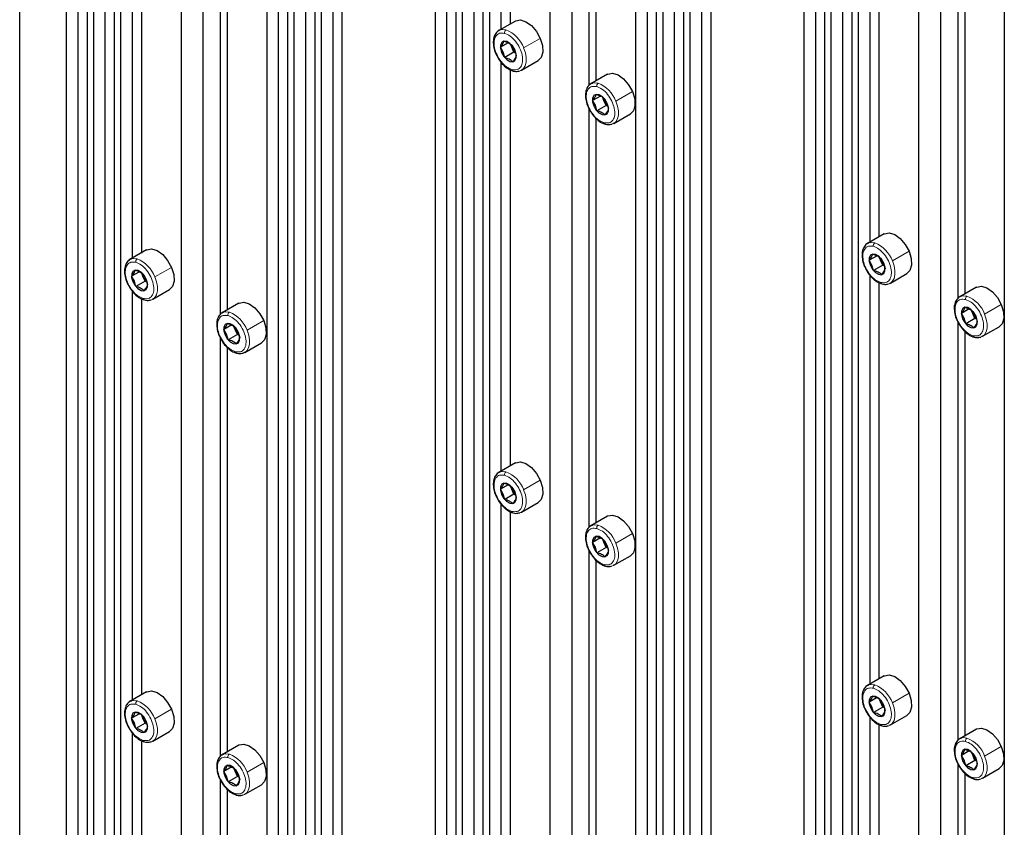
# Paper-space layout 'Blatt4' of a CAD drawing. Header units: millimetres. Extents: x 5 to 418, y 2 to 292.
# Tile 98 of 118: x 269 to 294, y 202 to 223. Entities that reach past the tile are written whole.
import ezdxf

# ---------------------------------------------------------------- set-up
doc = ezdxf.new("R2010")
doc.units = ezdxf.units.MM

psp = doc.layouts.new('Blatt4')

# ---------------------------------------------------------------- linework, layer by layer
at = {"color": 7, "linetype": 'Continuous', "lineweight": 25}
for p, q in [((269.157, 121.126), (269.157, 251.773)), ((270.347, 244.417), (270.347, 173.582)), ((270.642, 244.009), (270.642, 173.412)), ((270.878, 244.11), (270.878, 173.275)), ((271.042, 244.015), (271.042, 173.18)), ((271.573, 243.709), (271.573, 172.874)), ((271.337, 243.607), (271.337, 173.01)), ((271.737, 243.614), (271.737, 172.779)), ((273.841, 243.046), (273.841, 171.565)), ((273.281, 242.723), (273.281, 171.888)), ((275.473, 241.458), (275.473, 170.6)), ((275.768, 241.049), (275.768, 170.452)), ((276.004, 241.151), (276.004, 170.316)), ((276.168, 241.056), (276.168, 170.221)), ((276.699, 240.75), (276.699, 169.915)), ((276.864, 240.655), (276.864, 169.82)), ((276.463, 240.648), (276.463, 170.051)), ((277.159, 240.247), (277.159, 169.65)), ((277.394, 240.348), (277.394, 169.513)), ((279.775, 238.974), (279.775, 168.139)), ((280.306, 238.668), (280.306, 167.833)), ((280.07, 238.566), (280.07, 167.969)), ((280.47, 238.573), (280.47, 167.738)), ((280.765, 238.164), (280.765, 167.567)), ((281.001, 238.266), (281.001, 167.431)), ((281.166, 238.171), (281.166, 167.336)), ((283.269, 237.603), (283.269, 166.122)), ((282.709, 237.28), (282.709, 166.445)), ((284.901, 236.015), (284.901, 165.157)), ((285.432, 235.708), (285.432, 164.874)), ((285.196, 235.607), (285.196, 165.01)), ((285.596, 235.613), (285.596, 164.779)), ((285.891, 235.205), (285.891, 164.608)), ((286.127, 235.307), (286.127, 164.472)), ((286.292, 235.212), (286.292, 164.377)), ((286.822, 234.906), (286.822, 164.071)), ((286.587, 234.804), (286.587, 164.207)), ((289.203, 233.531), (289.203, 162.696)), ((281.461, 233.202), (281.461, 222.739)), ((289.498, 233.123), (289.498, 162.526)), ((289.734, 233.225), (289.734, 162.39)), ((289.898, 233.13), (289.898, 162.295)), ((281.696, 233.004), (281.696, 222.875)), ((290.193, 232.722), (290.193, 162.125)), ((290.429, 232.824), (290.429, 161.989)), ((290.594, 232.729), (290.594, 161.894)), ((292.697, 232.16), (292.697, 160.679)), ((283.711, 232.008), (283.711, 221.303)), ((283.888, 231.759), (283.888, 221.419)), ((292.138, 231.837), (292.138, 161.002)), ((294.329, 230.572), (294.329, 159.714)), ((290.889, 227.759), (290.889, 217.296)), ((291.125, 227.562), (291.125, 217.432)), ((272.033, 227.349), (272.033, 216.886)), ((272.268, 227.151), (272.268, 217.022)), ((293.139, 226.565), (293.139, 215.861)), ((293.316, 226.316), (293.316, 215.976)), ((274.283, 226.155), (274.283, 215.451)), ((274.46, 225.906), (274.46, 215.566)), ((281.829, 222.951), (281.404, 222.706)), ((281.648, 222.396), (281.445, 222.279)), ((281.517, 222.157), (281.445, 222.279)), ((281.736, 222.284), (281.705, 222.357)), ((281.792, 222.153), (281.736, 222.284)), ((281.741, 222.331), (281.813, 222.21)), ((281.557, 222.017), (281.517, 222.157)), ((281.792, 222.153), (281.557, 222.017)), ((281.836, 222.131), (281.792, 222.153)), ((281.813, 222.21), (281.853, 222.07)), ((281.461, 221.907), (281.461, 211.444)), ((281.988, 221.696), (282.412, 221.941)), ((281.696, 221.709), (281.696, 211.58)), ((284.186, 221.591), (283.761, 221.346)), ((284.005, 221.035), (283.803, 220.918)), ((283.874, 220.797), (283.803, 220.918)), ((283.914, 220.657), (283.874, 220.797)), ((284.149, 220.792), (283.914, 220.657)), ((284.094, 220.923), (284.062, 220.997)), ((284.149, 220.792), (284.094, 220.923)), ((284.099, 220.971), (284.17, 220.849)), ((284.193, 220.77), (284.149, 220.792)), ((284.17, 220.849), (284.21, 220.709)), ((283.711, 220.713), (283.711, 210.008)), ((284.345, 220.335), (284.769, 220.58)), ((283.888, 220.463), (283.888, 210.123)), ((291.257, 217.509), (290.832, 217.264)), ((272.4, 217.099), (271.976, 216.854)), ((291.076, 216.953), (290.874, 216.836)), ((290.945, 216.715), (290.874, 216.836)), ((291.165, 216.841), (291.133, 216.915)), ((291.22, 216.71), (291.165, 216.841)), ((291.17, 216.889), (291.241, 216.767)), ((291.241, 216.767), (291.281, 216.627)), ((272.22, 216.543), (272.017, 216.426)), ((272.308, 216.431), (272.277, 216.505)), ((290.985, 216.575), (290.945, 216.715)), ((291.22, 216.71), (290.985, 216.575)), ((291.264, 216.688), (291.22, 216.71)), ((291.416, 216.253), (291.84, 216.498)), ((272.089, 216.304), (272.017, 216.426)), ((272.129, 216.164), (272.089, 216.304)), ((272.364, 216.3), (272.129, 216.164)), ((272.364, 216.3), (272.308, 216.431)), ((272.313, 216.479), (272.385, 216.357)), ((272.408, 216.278), (272.364, 216.3)), ((272.385, 216.357), (272.425, 216.217)), ((290.889, 216.464), (290.889, 206.001)), ((291.125, 216.266), (291.125, 206.137)), ((272.033, 216.054), (272.033, 205.591)), ((272.559, 215.843), (272.984, 216.088)), ((293.614, 216.148), (293.189, 215.903)), ((272.268, 215.856), (272.268, 205.727)), ((274.757, 215.738), (274.333, 215.493)), ((293.433, 215.592), (293.231, 215.476)), ((293.522, 215.48), (293.49, 215.554)), ((293.577, 215.35), (293.522, 215.48)), ((293.527, 215.528), (293.598, 215.406)), ((293.139, 215.27), (293.139, 204.565)), ((293.302, 215.354), (293.231, 215.476)), ((293.342, 215.214), (293.302, 215.354)), ((293.577, 215.35), (293.342, 215.214)), ((293.621, 215.327), (293.577, 215.35)), ((293.598, 215.406), (293.638, 215.266)), ((274.577, 215.182), (274.374, 215.066)), ((274.446, 214.944), (274.374, 215.066)), ((274.665, 215.07), (274.634, 215.144)), ((274.721, 214.94), (274.665, 215.07)), ((274.67, 215.118), (274.742, 214.996)), ((274.742, 214.996), (274.782, 214.856)), ((293.316, 215.021), (293.316, 204.681)), ((293.773, 214.893), (294.197, 215.138)), ((274.283, 214.86), (274.283, 204.155)), ((274.486, 214.804), (274.446, 214.944)), ((274.721, 214.94), (274.486, 214.804)), ((274.765, 214.917), (274.721, 214.94)), ((274.916, 214.483), (275.341, 214.728)), ((274.46, 214.611), (274.46, 204.271)), ((281.829, 211.656), (281.404, 211.411)), ((281.648, 211.1), (281.445, 210.984)), ((281.517, 210.862), (281.445, 210.984)), ((281.736, 210.988), (281.705, 211.062)), ((281.792, 210.857), (281.736, 210.988)), ((281.741, 211.036), (281.813, 210.914)), ((281.557, 210.722), (281.517, 210.862)), ((281.792, 210.857), (281.557, 210.722)), ((281.836, 210.835), (281.792, 210.857)), ((281.813, 210.914), (281.853, 210.774)), ((281.461, 210.611), (281.461, 200.148)), ((281.988, 210.401), (282.412, 210.645)), ((281.696, 210.413), (281.696, 200.284)), ((284.186, 210.295), (283.761, 210.05)), ((284.005, 209.74), (283.803, 209.623)), ((284.094, 209.628), (284.062, 209.701)), ((283.874, 209.501), (283.803, 209.623)), ((283.914, 209.361), (283.874, 209.501)), ((284.149, 209.497), (283.914, 209.361)), ((284.149, 209.497), (284.094, 209.628)), ((284.099, 209.675), (284.17, 209.554)), ((284.193, 209.475), (284.149, 209.497)), ((284.17, 209.554), (284.21, 209.414)), ((283.711, 209.417), (283.711, 198.712)), ((284.345, 209.04), (284.769, 209.285)), ((283.888, 209.168), (283.888, 198.828)), ((291.257, 206.213), (290.832, 205.968)), ((272.4, 205.803), (271.976, 205.558)), ((291.076, 205.658), (290.874, 205.541)), ((290.945, 205.419), (290.874, 205.541)), ((290.985, 205.279), (290.945, 205.419)), ((291.22, 205.415), (290.985, 205.279)), ((291.165, 205.546), (291.133, 205.619)), ((291.22, 205.415), (291.165, 205.546)), ((291.17, 205.593), (291.241, 205.471)), ((291.264, 205.393), (291.22, 205.415)), ((291.241, 205.471), (291.281, 205.331)), ((272.22, 205.247), (272.017, 205.131)), ((272.308, 205.136), (272.277, 205.209)), ((272.313, 205.183), (272.385, 205.061)), ((290.889, 205.168), (290.889, 194.705)), ((291.416, 204.958), (291.84, 205.203)), ((272.089, 205.009), (272.017, 205.131)), ((272.129, 204.869), (272.089, 205.009)), ((272.364, 205.005), (272.129, 204.869)), ((272.364, 205.005), (272.308, 205.136)), ((272.408, 204.982), (272.364, 205.005)), ((272.385, 205.061), (272.425, 204.921)), ((291.125, 204.971), (291.125, 194.841)), ((272.033, 204.758), (272.033, 194.295)), ((272.559, 204.548), (272.984, 204.793)), ((293.614, 204.852), (293.189, 204.608)), ((272.268, 204.561), (272.268, 194.431)), ((274.757, 204.442), (274.333, 204.198)), ((293.433, 204.297), (293.231, 204.18)), ((293.302, 204.058), (293.231, 204.18)), ((293.522, 204.185), (293.49, 204.259)), ((293.577, 204.054), (293.522, 204.185)), ((293.527, 204.233), (293.598, 204.111)), ((293.139, 203.975), (293.139, 193.27)), ((293.342, 203.918), (293.302, 204.058)), ((293.577, 204.054), (293.342, 203.918)), ((293.621, 204.032), (293.577, 204.054)), ((293.598, 204.111), (293.638, 203.971)), ((274.577, 203.887), (274.374, 203.77)), ((274.446, 203.648), (274.374, 203.77)), ((274.486, 203.508), (274.446, 203.648)), ((274.665, 203.775), (274.634, 203.848)), ((274.721, 203.644), (274.665, 203.775)), ((274.67, 203.823), (274.742, 203.701)), ((274.742, 203.701), (274.782, 203.561)), ((293.316, 203.725), (293.316, 193.385)), ((293.773, 203.597), (294.197, 203.842)), ((274.283, 203.564), (274.283, 192.86)), ((274.721, 203.644), (274.486, 203.508)), ((274.765, 203.622), (274.721, 203.644)), ((274.916, 203.187), (275.341, 203.432)), ((274.46, 203.315), (274.46, 192.975))]:
    psp.add_line(p, q, dxfattribs=at)
at = {"color": 7, "linetype": 'Continuous', "lineweight": 18}
for p, q in [((281.757, 222.291), (281.736, 222.284)), ((282.041, 222.262), (282.465, 222.507)), ((281.517, 222.157), (281.477, 222.144)), ((281.813, 222.21), (281.82, 222.204)), ((284.398, 220.902), (284.823, 221.147)), ((283.874, 220.797), (283.834, 220.783)), ((284.114, 220.93), (284.094, 220.923)), ((284.17, 220.849), (284.177, 220.844)), ((291.469, 216.82), (291.894, 217.065)), ((291.185, 216.848), (291.165, 216.841)), ((291.241, 216.767), (291.249, 216.762)), ((272.613, 216.41), (273.037, 216.655)), ((290.945, 216.715), (290.905, 216.701)), ((272.089, 216.304), (272.049, 216.291)), ((272.328, 216.438), (272.308, 216.431)), ((272.385, 216.357), (272.392, 216.352)), ((293.826, 215.459), (294.251, 215.704)), ((274.97, 215.049), (275.394, 215.294)), ((293.302, 215.354), (293.262, 215.34)), ((293.598, 215.406), (293.606, 215.401)), ((274.685, 215.077), (274.665, 215.07)), ((274.742, 214.996), (274.749, 214.991)), ((274.446, 214.944), (274.406, 214.93)), ((282.041, 210.967), (282.465, 211.212)), ((281.757, 210.995), (281.736, 210.988)), ((281.517, 210.862), (281.477, 210.848)), ((281.813, 210.914), (281.82, 210.909)), ((284.398, 209.606), (284.823, 209.851)), ((283.874, 209.501), (283.834, 209.487)), ((284.114, 209.635), (284.094, 209.628)), ((284.17, 209.554), (284.177, 209.548)), ((291.469, 205.524), (291.894, 205.769)), ((290.945, 205.419), (290.905, 205.405)), ((291.185, 205.552), (291.165, 205.546)), ((291.241, 205.471), (291.249, 205.466)), ((272.613, 205.114), (273.037, 205.359)), ((272.089, 205.009), (272.049, 204.995)), ((272.328, 205.142), (272.308, 205.136)), ((272.385, 205.061), (272.392, 205.056)), ((293.826, 204.164), (294.251, 204.408)), ((293.542, 204.192), (293.522, 204.185)), ((274.97, 203.753), (275.394, 203.998)), ((293.302, 204.058), (293.262, 204.045)), ((293.598, 204.111), (293.606, 204.106)), ((274.446, 203.648), (274.406, 203.635)), ((274.685, 203.782), (274.665, 203.775)), ((274.742, 203.701), (274.749, 203.696))]:
    psp.add_line(p, q, dxfattribs=at)
at = {"color": 7, "linetype": 'Continuous', "lineweight": 25, "flags": 128}
for points in [[(281.829, 222.951), (281.838, 222.956), (281.958, 222.978), (282.097, 222.935), (282.24, 222.833), (282.368, 222.685), (282.465, 222.507)], [(281.404, 222.706), (281.419, 222.714), (281.441, 222.723)], [(281.82, 222.204), (281.764, 222.303), (281.691, 222.381), (281.611, 222.429), (281.537, 222.437), (281.479, 222.405), (281.448, 222.338), (281.447, 222.247), (281.477, 222.144)], [(282.465, 222.507), (282.522, 222.323), (282.53, 222.153), (282.488, 222.019), (282.412, 221.941)], [(281.477, 222.144), (281.533, 222.045), (281.607, 221.967), (281.687, 221.919), (281.761, 221.911), (281.818, 221.943), (281.849, 222.01), (281.85, 222.101), (281.82, 222.204)], [(281.988, 221.696), (281.973, 221.688), (281.951, 221.68)], [(284.186, 221.591), (284.195, 221.596), (284.315, 221.617), (284.454, 221.574), (284.597, 221.472), (284.725, 221.324), (284.823, 221.147)], [(283.761, 221.346), (283.776, 221.353), (283.798, 221.362)], [(284.177, 220.844), (284.121, 220.942), (284.048, 221.021), (283.968, 221.068), (283.894, 221.076), (283.836, 221.045), (283.805, 220.978), (283.804, 220.886), (283.834, 220.783)], [(284.823, 221.147), (284.879, 220.962), (284.887, 220.792), (284.845, 220.658), (284.769, 220.58)], [(283.834, 220.783), (283.89, 220.685), (283.964, 220.606), (284.044, 220.559), (284.118, 220.55), (284.175, 220.582), (284.206, 220.649), (284.207, 220.741), (284.177, 220.844)], [(284.345, 220.335), (284.33, 220.328), (284.308, 220.319)], [(291.257, 217.509), (291.266, 217.514), (291.386, 217.535), (291.526, 217.492), (291.668, 217.39), (291.796, 217.242), (291.894, 217.065)], [(290.832, 217.264), (290.847, 217.271), (290.869, 217.28)], [(272.4, 217.099), (272.41, 217.104), (272.53, 217.125), (272.669, 217.082), (272.812, 216.98), (272.939, 216.832), (273.037, 216.655)], [(291.249, 216.762), (291.193, 216.86), (291.119, 216.939), (291.039, 216.986), (290.965, 216.994), (290.908, 216.963), (290.876, 216.896), (290.875, 216.804), (290.905, 216.701)], [(291.894, 217.065), (291.95, 216.88), (291.958, 216.71), (291.916, 216.576), (291.84, 216.498)], [(271.976, 216.854), (271.991, 216.861), (272.013, 216.87)], [(290.905, 216.701), (290.961, 216.603), (291.035, 216.524), (291.115, 216.477), (291.189, 216.468), (291.246, 216.5), (291.278, 216.567), (291.278, 216.659), (291.249, 216.762)], [(272.392, 216.352), (272.336, 216.45), (272.263, 216.529), (272.183, 216.576), (272.109, 216.584), (272.051, 216.553), (272.02, 216.486), (272.019, 216.394), (272.049, 216.291)], [(273.037, 216.655), (273.094, 216.47), (273.102, 216.3), (273.06, 216.166), (272.984, 216.088)], [(272.049, 216.291), (272.105, 216.193), (272.179, 216.114), (272.259, 216.067), (272.333, 216.058), (272.39, 216.09), (272.421, 216.157), (272.422, 216.249), (272.392, 216.352)], [(291.416, 216.253), (291.401, 216.246), (291.379, 216.237)], [(293.614, 216.148), (293.623, 216.153), (293.743, 216.174), (293.883, 216.131), (294.025, 216.03), (294.153, 215.881), (294.251, 215.704)], [(272.559, 215.843), (272.545, 215.836), (272.523, 215.827)], [(274.757, 215.738), (274.767, 215.743), (274.887, 215.764), (275.026, 215.721), (275.169, 215.62), (275.296, 215.471), (275.394, 215.294)], [(293.189, 215.903), (293.204, 215.911), (293.226, 215.919)], [(274.333, 215.493), (274.348, 215.501), (274.37, 215.509)], [(293.606, 215.401), (293.55, 215.499), (293.476, 215.578), (293.396, 215.625), (293.322, 215.634), (293.265, 215.602), (293.233, 215.535), (293.232, 215.443), (293.262, 215.34)], [(294.251, 215.704), (294.307, 215.519), (294.315, 215.35), (294.273, 215.215), (294.197, 215.138)], [(275.394, 215.294), (275.451, 215.109), (275.459, 214.94), (275.417, 214.805), (275.341, 214.728)], [(293.262, 215.34), (293.318, 215.242), (293.392, 215.163), (293.472, 215.116), (293.546, 215.108), (293.603, 215.139), (293.635, 215.206), (293.635, 215.298), (293.606, 215.401)], [(274.749, 214.991), (274.693, 215.089), (274.62, 215.168), (274.54, 215.215), (274.466, 215.224), (274.408, 215.192), (274.377, 215.125), (274.376, 215.033), (274.406, 214.93)], [(274.406, 214.93), (274.462, 214.832), (274.536, 214.753), (274.616, 214.706), (274.69, 214.698), (274.747, 214.729), (274.778, 214.796), (274.779, 214.888), (274.749, 214.991)], [(293.773, 214.893), (293.758, 214.885), (293.736, 214.876)], [(274.916, 214.483), (274.902, 214.475), (274.88, 214.466)], [(281.829, 211.656), (281.838, 211.661), (281.958, 211.682), (282.097, 211.639), (282.24, 211.538), (282.368, 211.389), (282.465, 211.212)], [(281.404, 211.411), (281.419, 211.419), (281.441, 211.427)], [(282.465, 211.212), (282.522, 211.027), (282.53, 210.857), (282.488, 210.723), (282.412, 210.645)], [(281.82, 210.909), (281.764, 211.007), (281.691, 211.086), (281.611, 211.133), (281.537, 211.142), (281.479, 211.11), (281.448, 211.043), (281.447, 210.951), (281.477, 210.848)], [(281.477, 210.848), (281.533, 210.75), (281.607, 210.671), (281.687, 210.624), (281.761, 210.616), (281.818, 210.647), (281.849, 210.714), (281.85, 210.806), (281.82, 210.909)], [(281.988, 210.401), (281.973, 210.393), (281.951, 210.384)], [(284.186, 210.295), (284.195, 210.3), (284.315, 210.322), (284.454, 210.279), (284.597, 210.177), (284.725, 210.028), (284.823, 209.851)], [(283.761, 210.05), (283.776, 210.058), (283.798, 210.067)], [(284.177, 209.548), (284.121, 209.647), (284.048, 209.725), (283.968, 209.772), (283.894, 209.781), (283.836, 209.749), (283.805, 209.682), (283.804, 209.59), (283.834, 209.487)], [(284.823, 209.851), (284.879, 209.667), (284.887, 209.497), (284.845, 209.362), (284.769, 209.285)], [(283.834, 209.487), (283.89, 209.389), (283.964, 209.31), (284.044, 209.263), (284.118, 209.255), (284.175, 209.287), (284.206, 209.353), (284.207, 209.445), (284.177, 209.548)], [(284.345, 209.04), (284.33, 209.032), (284.308, 209.023)], [(291.257, 206.213), (291.266, 206.218), (291.386, 206.24), (291.526, 206.197), (291.668, 206.095), (291.796, 205.946), (291.894, 205.769)], [(290.832, 205.968), (290.847, 205.976), (290.869, 205.985)], [(272.4, 205.803), (272.41, 205.808), (272.53, 205.829), (272.669, 205.787), (272.812, 205.685), (272.939, 205.536), (273.037, 205.359)], [(291.249, 205.466), (291.193, 205.565), (291.119, 205.643), (291.039, 205.69), (290.965, 205.699), (290.908, 205.667), (290.876, 205.6), (290.875, 205.508), (290.905, 205.405)], [(291.894, 205.769), (291.95, 205.585), (291.958, 205.415), (291.916, 205.28), (291.84, 205.203)], [(271.976, 205.558), (271.991, 205.566), (272.013, 205.575)], [(290.905, 205.405), (290.961, 205.307), (291.035, 205.228), (291.115, 205.181), (291.189, 205.173), (291.246, 205.204), (291.278, 205.271), (291.278, 205.363), (291.249, 205.466)], [(272.392, 205.056), (272.336, 205.155), (272.263, 205.233), (272.183, 205.28), (272.109, 205.289), (272.051, 205.257), (272.02, 205.19), (272.019, 205.098), (272.049, 204.995)], [(273.037, 205.359), (273.094, 205.174), (273.102, 205.005), (273.06, 204.87), (272.984, 204.793)], [(272.049, 204.995), (272.105, 204.897), (272.179, 204.818), (272.259, 204.771), (272.333, 204.763), (272.39, 204.794), (272.421, 204.861), (272.422, 204.953), (272.392, 205.056)], [(291.416, 204.958), (291.401, 204.95), (291.379, 204.941)], [(293.614, 204.852), (293.623, 204.858), (293.743, 204.879), (293.883, 204.836), (294.025, 204.734), (294.153, 204.586), (294.251, 204.408)], [(272.559, 204.548), (272.545, 204.54), (272.523, 204.531)], [(274.757, 204.442), (274.767, 204.448), (274.887, 204.469), (275.026, 204.426), (275.169, 204.324), (275.296, 204.176), (275.394, 203.998)], [(293.189, 204.608), (293.204, 204.615), (293.226, 204.624)], [(294.251, 204.408), (294.307, 204.224), (294.315, 204.054), (294.273, 203.92), (294.197, 203.842)], [(274.333, 204.198), (274.348, 204.205), (274.37, 204.214)], [(293.606, 204.106), (293.55, 204.204), (293.476, 204.283), (293.396, 204.33), (293.322, 204.338), (293.265, 204.306), (293.233, 204.24), (293.232, 204.148), (293.262, 204.045)], [(274.749, 203.696), (274.693, 203.794), (274.62, 203.873), (274.54, 203.92), (274.466, 203.928), (274.408, 203.896), (274.377, 203.83), (274.376, 203.738), (274.406, 203.635)], [(275.394, 203.998), (275.451, 203.814), (275.459, 203.644), (275.417, 203.51), (275.341, 203.432)], [(293.262, 204.045), (293.318, 203.946), (293.392, 203.868), (293.472, 203.821), (293.546, 203.812), (293.603, 203.844), (293.635, 203.911), (293.635, 204.003), (293.606, 204.106)], [(274.406, 203.635), (274.462, 203.536), (274.536, 203.458), (274.616, 203.41), (274.69, 203.402), (274.747, 203.434), (274.778, 203.501), (274.779, 203.593), (274.749, 203.696)], [(293.773, 203.597), (293.758, 203.589), (293.736, 203.581)], [(274.916, 203.187), (274.902, 203.179), (274.88, 203.171)]]:
    psp.add_lwpolyline(points, dxfattribs=at)
at = {"color": 7, "linetype": 'Continuous', "lineweight": 18, "flags": 128}
for points in [[(281.441, 222.723), (281.498, 222.733), (281.588, 222.723)], [(282.041, 222.262), (282.084, 222.137), (282.106, 222.016), (282.105, 221.904), (282.081, 221.809), (282.036, 221.736), (281.988, 221.696)], [(283.798, 221.362), (283.855, 221.373), (283.945, 221.363)], [(284.398, 220.902), (284.441, 220.777), (284.463, 220.655), (284.462, 220.544), (284.438, 220.449), (284.394, 220.375), (284.345, 220.335)], [(290.869, 217.28), (290.926, 217.291), (291.016, 217.281)], [(272.013, 216.87), (272.07, 216.881), (272.16, 216.87)], [(291.469, 216.82), (291.512, 216.695), (291.534, 216.573), (291.533, 216.461), (291.509, 216.367), (291.465, 216.293), (291.416, 216.253)], [(272.613, 216.41), (272.656, 216.284), (272.678, 216.163), (272.677, 216.051), (272.653, 215.956), (272.608, 215.883), (272.559, 215.843)], [(293.226, 215.919), (293.283, 215.93), (293.373, 215.92)], [(274.37, 215.509), (274.427, 215.52), (274.517, 215.51)], [(293.826, 215.459), (293.869, 215.334), (293.891, 215.212), (293.89, 215.101), (293.867, 215.006), (293.822, 214.933), (293.773, 214.893)], [(274.97, 215.049), (275.013, 214.924), (275.035, 214.802), (275.034, 214.691), (275.01, 214.596), (274.965, 214.522), (274.916, 214.483)], [(281.441, 211.427), (281.498, 211.438), (281.588, 211.428)], [(282.041, 210.967), (282.084, 210.842), (282.106, 210.72), (282.105, 210.609), (282.081, 210.514), (282.036, 210.44), (281.988, 210.401)], [(283.798, 210.067), (283.855, 210.077), (283.945, 210.067)], [(284.398, 209.606), (284.441, 209.481), (284.463, 209.359), (284.462, 209.248), (284.438, 209.153), (284.394, 209.08), (284.345, 209.04)], [(290.869, 205.985), (290.926, 205.995), (291.016, 205.985)], [(272.013, 205.575), (272.07, 205.585), (272.16, 205.575)], [(291.469, 205.524), (291.512, 205.399), (291.534, 205.277), (291.533, 205.166), (291.509, 205.071), (291.465, 204.998), (291.416, 204.958)], [(272.613, 205.114), (272.656, 204.989), (272.678, 204.867), (272.677, 204.756), (272.653, 204.661), (272.608, 204.588), (272.559, 204.548)], [(293.226, 204.624), (293.283, 204.635), (293.373, 204.624)], [(274.37, 204.214), (274.427, 204.224), (274.517, 204.214)], [(293.826, 204.164), (293.869, 204.038), (293.891, 203.917), (293.89, 203.805), (293.867, 203.71), (293.822, 203.637), (293.773, 203.597)], [(274.97, 203.753), (275.013, 203.628), (275.035, 203.507), (275.034, 203.395), (275.01, 203.3), (274.965, 203.227), (274.916, 203.187)]]:
    psp.add_lwpolyline(points, dxfattribs=at)
at = {"color": 7, "linetype": 'Continuous', "lineweight": 18}
for centre, radius, start, end in [((281.636, 222.654), 0.0845, 124.5534, 191.769), ((281.303, 221.99), 0.787, 20.2798, 68.759), ((281.79, 221.718), 0.0458, 187.3995, 250.4925), ((283.993, 221.293), 0.0845, 124.5534, 191.769), ((283.66, 220.629), 0.787, 20.2798, 68.759), ((284.147, 220.357), 0.0458, 187.3995, 250.4925), ((291.064, 217.211), 0.0845, 124.5534, 191.769), ((290.731, 216.547), 0.787, 20.2798, 68.759), ((272.208, 216.801), 0.0845, 124.5534, 191.769), ((271.875, 216.137), 0.787, 20.2798, 68.759), ((291.218, 216.275), 0.0458, 187.3995, 250.4925), ((272.362, 215.865), 0.0458, 187.3995, 250.4925), ((293.421, 215.85), 0.0845, 124.5534, 191.769), ((293.088, 215.186), 0.787, 20.2798, 68.759), ((274.565, 215.44), 0.0845, 124.5534, 191.769), ((274.232, 214.776), 0.787, 20.2798, 68.759), ((293.575, 214.914), 0.0458, 187.3995, 250.4925), ((274.719, 214.504), 0.0458, 187.3995, 250.4925), ((281.636, 211.358), 0.0845, 124.5534, 191.769), ((281.303, 210.694), 0.787, 20.2798, 68.759), ((281.79, 210.422), 0.0458, 187.3995, 250.4925), ((283.993, 209.997), 0.0845, 124.5534, 191.769), ((283.66, 209.333), 0.787, 20.2798, 68.759), ((284.147, 209.061), 0.0458, 187.3995, 250.4925), ((291.064, 205.915), 0.0845, 124.5534, 191.769), ((290.731, 205.251), 0.787, 20.2798, 68.759), ((272.208, 205.505), 0.0845, 124.5534, 191.769), ((271.875, 204.841), 0.787, 20.2798, 68.759), ((291.218, 204.979), 0.0458, 187.3995, 250.4925), ((272.362, 204.569), 0.0458, 187.3995, 250.4925), ((293.421, 204.555), 0.0845, 124.5534, 191.769), ((293.088, 203.891), 0.787, 20.2798, 68.759), ((274.565, 204.145), 0.0845, 124.5534, 191.769), ((274.232, 203.481), 0.787, 20.2798, 68.759), ((293.575, 203.619), 0.0458, 187.3995, 250.4925), ((274.719, 203.209), 0.0458, 187.3995, 250.4925)]:
    psp.add_arc(centre, radius, start, end, dxfattribs=at)
at = {"color": 7, "linetype": 'Continuous', "lineweight": 25}
for centre, radius, start, end in [((282.083, 222.433), 0.377, 192.9465, 203.3173), ((282.116, 222.444), 0.412, 202.8226, 226.0928), ((284.44, 221.072), 0.377, 192.9465, 203.3173), ((284.473, 221.083), 0.412, 202.8226, 226.0928), ((291.511, 216.99), 0.377, 192.9465, 203.3173), ((291.544, 217.001), 0.412, 202.8226, 226.0928), ((272.655, 216.58), 0.377, 192.9465, 203.3173), ((272.688, 216.591), 0.412, 202.8226, 226.0928), ((293.868, 215.63), 0.377, 192.9465, 203.3173), ((293.901, 215.64), 0.412, 202.8226, 226.0928), ((275.012, 215.22), 0.377, 192.9465, 203.3173), ((275.045, 215.23), 0.412, 202.8226, 226.0928), ((282.083, 211.138), 0.377, 192.9465, 203.3173), ((282.116, 211.148), 0.412, 202.8226, 226.0928), ((284.44, 209.777), 0.377, 192.9465, 203.3173), ((284.473, 209.787), 0.412, 202.8226, 226.0928), ((291.511, 205.695), 0.377, 192.9465, 203.3173), ((291.544, 205.705), 0.412, 202.8226, 226.0928), ((272.655, 205.285), 0.377, 192.9465, 203.3173), ((272.688, 205.295), 0.412, 202.8226, 226.0928), ((293.868, 204.334), 0.377, 192.9465, 203.3173), ((293.901, 204.345), 0.412, 202.8226, 226.0928), ((275.012, 203.924), 0.377, 192.9465, 203.3173), ((275.045, 203.935), 0.412, 202.8226, 226.0928)]:
    psp.add_arc(centre, radius, start, end, dxfattribs=at)
for points, knots in [([(281.45, 222.724), (281.446, 222.724), (281.403, 222.718), (281.339, 222.661), (281.28, 222.56), (281.257, 222.428), (281.275, 222.277), (281.304, 222.165), (281.332, 222.113), (281.333, 222.112)], [0, 0, 0, 0, 0.019717, 0.212051, 0.397623, 0.589224, 0.791459, 0.996485, 1, 1, 1, 1]), ([(281.445, 222.279), (281.469, 222.31), (281.515, 222.371), (281.53, 222.415), (281.538, 222.436)], [0, 0, 0, 0, 0.500362, 1, 1, 1, 1]), ([(281.538, 222.436), (281.58, 222.423), (281.663, 222.397), (281.715, 222.353), (281.741, 222.331)], [0, 0, 0, 0, 0.5004301, 1, 1, 1, 1]), ([(281.333, 222.112), (281.358, 222.061), (281.411, 221.957), (281.522, 221.824), (281.646, 221.722), (281.732, 221.69), (281.774, 221.674)], [0, 0, 0, 0, 0.248621, 0.502147, 0.75754, 1, 1, 1, 1]), ([(281.853, 222.07), (281.846, 222.048), (281.831, 222.005), (281.784, 221.943), (281.761, 221.913)], [0, 0, 0, 0, 0.500362, 1, 1, 1, 1]), ([(281.761, 221.913), (281.735, 221.935), (281.683, 221.979), (281.599, 222.004), (281.557, 222.017)], [0, 0, 0, 0, 0.5004301, 1, 1, 1, 1]), ([(281.774, 221.674), (281.798, 221.669), (281.856, 221.657), (281.91, 221.67), (281.942, 221.678)], [0, 0, 0, 0, 0.409801, 1, 1, 1, 1]), ([(283.807, 221.364), (283.803, 221.363), (283.76, 221.357), (283.696, 221.301), (283.637, 221.2), (283.614, 221.068), (283.632, 220.917), (283.661, 220.805), (283.689, 220.753), (283.69, 220.752)], [0, 0, 0, 0, 0.019717, 0.212051, 0.397623, 0.589224, 0.791459, 0.996485, 1, 1, 1, 1]), ([(283.803, 220.918), (283.826, 220.949), (283.872, 221.011), (283.887, 221.054), (283.895, 221.075)], [0, 0, 0, 0, 0.500362, 1, 1, 1, 1]), ([(283.895, 221.075), (283.937, 221.063), (284.02, 221.037), (284.072, 220.993), (284.099, 220.971)], [0, 0, 0, 0, 0.5004301, 1, 1, 1, 1]), ([(283.69, 220.752), (283.715, 220.7), (283.768, 220.596), (283.879, 220.463), (284.003, 220.361), (284.089, 220.329), (284.131, 220.314)], [0, 0, 0, 0, 0.248621, 0.502147, 0.75754, 1, 1, 1, 1]), ([(284.118, 220.552), (284.092, 220.574), (284.04, 220.618), (283.956, 220.644), (283.914, 220.657)], [0, 0, 0, 0, 0.5004301, 1, 1, 1, 1]), ([(284.21, 220.709), (284.203, 220.687), (284.188, 220.644), (284.141, 220.583), (284.118, 220.552)], [0, 0, 0, 0, 0.500362, 1, 1, 1, 1]), ([(284.131, 220.314), (284.155, 220.309), (284.213, 220.296), (284.267, 220.309), (284.299, 220.317)], [0, 0, 0, 0, 0.409801, 1, 1, 1, 1]), ([(290.878, 217.282), (290.874, 217.281), (290.831, 217.275), (290.767, 217.218), (290.708, 217.118), (290.685, 216.986), (290.703, 216.835), (290.732, 216.723), (290.76, 216.671), (290.761, 216.67)], [0, 0, 0, 0, 0.019717, 0.212051, 0.397623, 0.589224, 0.791459, 0.996485, 1, 1, 1, 1]), ([(290.874, 216.836), (290.897, 216.867), (290.943, 216.929), (290.958, 216.972), (290.966, 216.993)], [0, 0, 0, 0, 0.500362, 1, 1, 1, 1]), ([(290.966, 216.993), (291.008, 216.98), (291.091, 216.955), (291.144, 216.911), (291.17, 216.889)], [0, 0, 0, 0, 0.5004301, 1, 1, 1, 1]), ([(272.022, 216.872), (272.018, 216.871), (271.975, 216.865), (271.911, 216.808), (271.852, 216.708), (271.829, 216.576), (271.847, 216.425), (271.875, 216.313), (271.904, 216.261), (271.905, 216.26)], [0, 0, 0, 0, 0.019717, 0.212051, 0.397623, 0.589224, 0.791459, 0.996485, 1, 1, 1, 1]), ([(272.017, 216.426), (272.041, 216.457), (272.087, 216.518), (272.102, 216.562), (272.11, 216.583)], [0, 0, 0, 0, 0.500362, 1, 1, 1, 1]), ([(272.11, 216.583), (272.151, 216.57), (272.235, 216.545), (272.287, 216.501), (272.313, 216.479)], [0, 0, 0, 0, 0.5004301, 1, 1, 1, 1]), ([(290.761, 216.67), (290.787, 216.618), (290.839, 216.514), (290.951, 216.381), (291.074, 216.279), (291.161, 216.247), (291.202, 216.232)], [0, 0, 0, 0, 0.248621, 0.502147, 0.75754, 1, 1, 1, 1]), ([(291.189, 216.47), (291.163, 216.492), (291.111, 216.536), (291.027, 216.562), (290.985, 216.575)], [0, 0, 0, 0, 0.5004301, 1, 1, 1, 1]), ([(291.281, 216.627), (291.274, 216.605), (291.259, 216.562), (291.212, 216.501), (291.189, 216.47)], [0, 0, 0, 0, 0.500362, 1, 1, 1, 1]), ([(271.905, 216.26), (271.93, 216.208), (271.982, 216.104), (272.094, 215.971), (272.218, 215.869), (272.304, 215.837), (272.346, 215.822)], [0, 0, 0, 0, 0.248621, 0.502147, 0.75754, 1, 1, 1, 1]), ([(291.202, 216.232), (291.226, 216.227), (291.284, 216.214), (291.338, 216.227), (291.37, 216.235)], [0, 0, 0, 0, 0.409801, 1, 1, 1, 1]), ([(272.333, 216.06), (272.307, 216.082), (272.255, 216.126), (272.171, 216.152), (272.129, 216.164)], [0, 0, 0, 0, 0.5004301, 1, 1, 1, 1]), ([(272.425, 216.217), (272.418, 216.195), (272.403, 216.152), (272.356, 216.091), (272.333, 216.06)], [0, 0, 0, 0, 0.500362, 1, 1, 1, 1]), ([(272.346, 215.822), (272.37, 215.816), (272.428, 215.804), (272.482, 215.817), (272.514, 215.825)], [0, 0, 0, 0, 0.409801, 1, 1, 1, 1]), ([(293.235, 215.921), (293.231, 215.92), (293.188, 215.915), (293.124, 215.858), (293.065, 215.757), (293.042, 215.625), (293.06, 215.474), (293.089, 215.362), (293.117, 215.31), (293.118, 215.309)], [0, 0, 0, 0, 0.019717, 0.212051, 0.397623, 0.589224, 0.791459, 0.996485, 1, 1, 1, 1]), ([(274.379, 215.511), (274.375, 215.51), (274.332, 215.505), (274.268, 215.448), (274.209, 215.347), (274.186, 215.215), (274.204, 215.064), (274.232, 214.952), (274.261, 214.9), (274.262, 214.899)], [0, 0, 0, 0, 0.019717, 0.212051, 0.397623, 0.589224, 0.791459, 0.996485, 1, 1, 1, 1]), ([(293.231, 215.476), (293.254, 215.506), (293.3, 215.568), (293.315, 215.611), (293.323, 215.633)], [0, 0, 0, 0, 0.500362, 1, 1, 1, 1]), ([(293.323, 215.633), (293.365, 215.62), (293.448, 215.594), (293.501, 215.55), (293.527, 215.528)], [0, 0, 0, 0, 0.5004301, 1, 1, 1, 1]), ([(293.118, 215.309), (293.144, 215.257), (293.196, 215.153), (293.308, 215.021), (293.431, 214.918), (293.518, 214.886), (293.56, 214.871)], [0, 0, 0, 0, 0.248621, 0.502147, 0.75754, 1, 1, 1, 1]), ([(293.638, 215.266), (293.631, 215.245), (293.616, 215.201), (293.569, 215.14), (293.546, 215.109)], [0, 0, 0, 0, 0.500362, 1, 1, 1, 1]), ([(274.374, 215.066), (274.398, 215.096), (274.444, 215.158), (274.459, 215.201), (274.467, 215.223)], [0, 0, 0, 0, 0.500362, 1, 1, 1, 1]), ([(274.467, 215.223), (274.508, 215.21), (274.592, 215.184), (274.644, 215.14), (274.67, 215.118)], [0, 0, 0, 0, 0.5004301, 1, 1, 1, 1]), ([(293.546, 215.109), (293.52, 215.131), (293.468, 215.175), (293.384, 215.201), (293.342, 215.214)], [0, 0, 0, 0, 0.5004301, 1, 1, 1, 1]), ([(274.262, 214.899), (274.287, 214.847), (274.339, 214.743), (274.451, 214.611), (274.575, 214.508), (274.661, 214.476), (274.703, 214.461)], [0, 0, 0, 0, 0.248621, 0.502147, 0.75754, 1, 1, 1, 1]), ([(274.69, 214.699), (274.664, 214.721), (274.612, 214.765), (274.528, 214.791), (274.486, 214.804)], [0, 0, 0, 0, 0.5004301, 1, 1, 1, 1]), ([(274.782, 214.856), (274.775, 214.835), (274.76, 214.791), (274.713, 214.73), (274.69, 214.699)], [0, 0, 0, 0, 0.500362, 1, 1, 1, 1]), ([(293.56, 214.871), (293.583, 214.866), (293.641, 214.853), (293.695, 214.867), (293.727, 214.875)], [0, 0, 0, 0, 0.409801, 1, 1, 1, 1]), ([(274.703, 214.461), (274.727, 214.456), (274.785, 214.443), (274.839, 214.457), (274.871, 214.465)], [0, 0, 0, 0, 0.409801, 1, 1, 1, 1]), ([(281.45, 211.429), (281.446, 211.428), (281.403, 211.423), (281.339, 211.366), (281.28, 211.265), (281.257, 211.133), (281.275, 210.982), (281.304, 210.87), (281.332, 210.818), (281.333, 210.817)], [0, 0, 0, 0, 0.019717, 0.212051, 0.397623, 0.589224, 0.791459, 0.996485, 1, 1, 1, 1]), ([(281.445, 210.984), (281.469, 211.014), (281.515, 211.076), (281.53, 211.119), (281.538, 211.141)], [0, 0, 0, 0, 0.500362, 1, 1, 1, 1]), ([(281.538, 211.141), (281.58, 211.128), (281.663, 211.102), (281.715, 211.058), (281.741, 211.036)], [0, 0, 0, 0, 0.5004301, 1, 1, 1, 1]), ([(281.333, 210.817), (281.358, 210.765), (281.411, 210.661), (281.522, 210.529), (281.646, 210.426), (281.732, 210.394), (281.774, 210.379)], [0, 0, 0, 0, 0.248621, 0.502147, 0.75754, 1, 1, 1, 1]), ([(281.761, 210.617), (281.735, 210.639), (281.683, 210.683), (281.599, 210.709), (281.557, 210.722)], [0, 0, 0, 0, 0.5004301, 1, 1, 1, 1]), ([(281.853, 210.774), (281.846, 210.753), (281.831, 210.709), (281.784, 210.648), (281.761, 210.617)], [0, 0, 0, 0, 0.500362, 1, 1, 1, 1]), ([(281.774, 210.379), (281.798, 210.374), (281.856, 210.361), (281.91, 210.375), (281.942, 210.383)], [0, 0, 0, 0, 0.409801, 1, 1, 1, 1]), ([(283.807, 210.068), (283.803, 210.068), (283.76, 210.062), (283.696, 210.005), (283.637, 209.904), (283.614, 209.772), (283.632, 209.621), (283.661, 209.509), (283.689, 209.457), (283.69, 209.456)], [0, 0, 0, 0, 0.019717, 0.212051, 0.397623, 0.589224, 0.791459, 0.996485, 1, 1, 1, 1]), ([(283.803, 209.623), (283.826, 209.654), (283.872, 209.715), (283.887, 209.758), (283.895, 209.78)], [0, 0, 0, 0, 0.500362, 1, 1, 1, 1]), ([(283.895, 209.78), (283.937, 209.767), (284.02, 209.741), (284.072, 209.697), (284.099, 209.675)], [0, 0, 0, 0, 0.5004301, 1, 1, 1, 1]), ([(283.69, 209.456), (283.715, 209.405), (283.768, 209.301), (283.879, 209.168), (284.003, 209.065), (284.089, 209.034), (284.131, 209.018)], [0, 0, 0, 0, 0.248621, 0.502147, 0.75754, 1, 1, 1, 1]), ([(284.118, 209.256), (284.092, 209.278), (284.04, 209.322), (283.956, 209.348), (283.914, 209.361)], [0, 0, 0, 0, 0.5004301, 1, 1, 1, 1]), ([(284.21, 209.414), (284.203, 209.392), (284.188, 209.349), (284.141, 209.287), (284.118, 209.256)], [0, 0, 0, 0, 0.500362, 1, 1, 1, 1]), ([(284.131, 209.018), (284.155, 209.013), (284.213, 209), (284.267, 209.014), (284.299, 209.022)], [0, 0, 0, 0, 0.409801, 1, 1, 1, 1]), ([(290.878, 205.986), (290.874, 205.986), (290.831, 205.98), (290.767, 205.923), (290.708, 205.822), (290.685, 205.69), (290.703, 205.539), (290.732, 205.427), (290.76, 205.375), (290.761, 205.374)], [0, 0, 0, 0, 0.019717, 0.212051, 0.397623, 0.589224, 0.791459, 0.996485, 1, 1, 1, 1]), ([(290.874, 205.541), (290.897, 205.572), (290.943, 205.633), (290.958, 205.676), (290.966, 205.698)], [0, 0, 0, 0, 0.500362, 1, 1, 1, 1]), ([(290.966, 205.698), (291.008, 205.685), (291.091, 205.659), (291.144, 205.615), (291.17, 205.593)], [0, 0, 0, 0, 0.5004301, 1, 1, 1, 1]), ([(272.022, 205.576), (272.018, 205.576), (271.975, 205.57), (271.911, 205.513), (271.852, 205.412), (271.829, 205.28), (271.847, 205.129), (271.875, 205.017), (271.904, 204.965), (271.905, 204.964)], [0, 0, 0, 0, 0.019717, 0.212051, 0.397623, 0.589224, 0.791459, 0.996485, 1, 1, 1, 1]), ([(272.017, 205.131), (272.041, 205.162), (272.087, 205.223), (272.102, 205.266), (272.11, 205.288)], [0, 0, 0, 0, 0.500362, 1, 1, 1, 1]), ([(272.11, 205.288), (272.151, 205.275), (272.235, 205.249), (272.287, 205.205), (272.313, 205.183)], [0, 0, 0, 0, 0.5004301, 1, 1, 1, 1]), ([(290.761, 205.374), (290.787, 205.323), (290.839, 205.219), (290.951, 205.086), (291.074, 204.983), (291.161, 204.952), (291.202, 204.936)], [0, 0, 0, 0, 0.248621, 0.502147, 0.75754, 1, 1, 1, 1]), ([(291.189, 205.174), (291.163, 205.196), (291.111, 205.24), (291.027, 205.266), (290.985, 205.279)], [0, 0, 0, 0, 0.5004301, 1, 1, 1, 1]), ([(291.281, 205.331), (291.274, 205.31), (291.259, 205.267), (291.212, 205.205), (291.189, 205.174)], [0, 0, 0, 0, 0.500362, 1, 1, 1, 1]), ([(271.905, 204.964), (271.93, 204.913), (271.982, 204.809), (272.094, 204.676), (272.218, 204.573), (272.304, 204.542), (272.346, 204.526)], [0, 0, 0, 0, 0.248621, 0.502147, 0.75754, 1, 1, 1, 1]), ([(272.425, 204.921), (272.418, 204.9), (272.403, 204.857), (272.356, 204.795), (272.333, 204.764)], [0, 0, 0, 0, 0.500362, 1, 1, 1, 1]), ([(291.202, 204.936), (291.226, 204.931), (291.284, 204.918), (291.338, 204.932), (291.37, 204.94)], [0, 0, 0, 0, 0.409801, 1, 1, 1, 1]), ([(272.333, 204.764), (272.307, 204.786), (272.255, 204.83), (272.171, 204.856), (272.129, 204.869)], [0, 0, 0, 0, 0.5004301, 1, 1, 1, 1]), ([(272.346, 204.526), (272.37, 204.521), (272.428, 204.508), (272.482, 204.522), (272.514, 204.53)], [0, 0, 0, 0, 0.409801, 1, 1, 1, 1]), ([(293.235, 204.626), (293.231, 204.625), (293.188, 204.619), (293.124, 204.562), (293.065, 204.462), (293.042, 204.33), (293.06, 204.178), (293.089, 204.066), (293.117, 204.014), (293.118, 204.014)], [0, 0, 0, 0, 0.019717, 0.212051, 0.397623, 0.589224, 0.791459, 0.996485, 1, 1, 1, 1]), ([(274.379, 204.215), (274.375, 204.215), (274.332, 204.209), (274.268, 204.152), (274.209, 204.052), (274.186, 203.919), (274.204, 203.768), (274.232, 203.656), (274.261, 203.604), (274.262, 203.604)], [0, 0, 0, 0, 0.019717, 0.212051, 0.397623, 0.589224, 0.791459, 0.996485, 1, 1, 1, 1]), ([(293.231, 204.18), (293.254, 204.211), (293.3, 204.272), (293.315, 204.316), (293.323, 204.337)], [0, 0, 0, 0, 0.500362, 1, 1, 1, 1]), ([(293.323, 204.337), (293.365, 204.324), (293.448, 204.299), (293.501, 204.255), (293.527, 204.233)], [0, 0, 0, 0, 0.5004301, 1, 1, 1, 1]), ([(274.374, 203.77), (274.398, 203.801), (274.444, 203.862), (274.459, 203.906), (274.467, 203.927)], [0, 0, 0, 0, 0.500362, 1, 1, 1, 1]), ([(274.467, 203.927), (274.508, 203.914), (274.592, 203.889), (274.644, 203.844), (274.67, 203.823)], [0, 0, 0, 0, 0.5004301, 1, 1, 1, 1]), ([(293.118, 204.014), (293.144, 203.962), (293.196, 203.858), (293.308, 203.725), (293.431, 203.623), (293.518, 203.591), (293.56, 203.576)], [0, 0, 0, 0, 0.248621, 0.502147, 0.75754, 1, 1, 1, 1]), ([(293.546, 203.814), (293.52, 203.836), (293.468, 203.88), (293.384, 203.905), (293.342, 203.918)], [0, 0, 0, 0, 0.5004301, 1, 1, 1, 1]), ([(293.638, 203.971), (293.631, 203.949), (293.616, 203.906), (293.569, 203.844), (293.546, 203.814)], [0, 0, 0, 0, 0.500362, 1, 1, 1, 1]), ([(274.262, 203.604), (274.287, 203.552), (274.339, 203.448), (274.451, 203.315), (274.575, 203.213), (274.661, 203.181), (274.703, 203.166)], [0, 0, 0, 0, 0.248621, 0.502147, 0.75754, 1, 1, 1, 1]), ([(274.69, 203.404), (274.664, 203.426), (274.612, 203.47), (274.528, 203.495), (274.486, 203.508)], [0, 0, 0, 0, 0.5004301, 1, 1, 1, 1]), ([(274.782, 203.561), (274.775, 203.539), (274.76, 203.496), (274.713, 203.434), (274.69, 203.404)], [0, 0, 0, 0, 0.500362, 1, 1, 1, 1]), ([(293.56, 203.576), (293.583, 203.57), (293.641, 203.558), (293.695, 203.571), (293.727, 203.579)], [0, 0, 0, 0, 0.409801, 1, 1, 1, 1]), ([(274.703, 203.166), (274.727, 203.16), (274.785, 203.148), (274.839, 203.161), (274.871, 203.169)], [0, 0, 0, 0, 0.409801, 1, 1, 1, 1])]:
    psp.add_open_spline(points, degree=3, knots=knots, dxfattribs=at)
at = {"color": 7, "linetype": 'Continuous', "lineweight": 18}
for points in [[(281.744, 221.712), (281.697, 221.731), (281.602, 221.769), (281.462, 221.907), (281.352, 222.081), (281.287, 222.27), (281.277, 222.444), (281.324, 222.576), (281.419, 222.652), (281.509, 222.642), (281.553, 222.636)], [(281.553, 222.636), (281.601, 222.617), (281.696, 222.579), (281.835, 222.441), (281.945, 222.267), (282.011, 222.078), (282.021, 221.904), (281.974, 221.772), (281.878, 221.696), (281.789, 221.706), (281.744, 221.712)], [(284.101, 220.351), (284.054, 220.37), (283.959, 220.408), (283.819, 220.546), (283.709, 220.72), (283.644, 220.909), (283.634, 221.083), (283.681, 221.216), (283.776, 221.291), (283.866, 221.281), (283.91, 221.276)], [(283.91, 221.276), (283.958, 221.257), (284.053, 221.218), (284.193, 221.08), (284.303, 220.907), (284.368, 220.718), (284.378, 220.543), (284.331, 220.411), (284.235, 220.335), (284.146, 220.346), (284.101, 220.351)], [(291.172, 216.269), (291.125, 216.288), (291.03, 216.326), (290.89, 216.464), (290.78, 216.638), (290.715, 216.827), (290.705, 217.001), (290.752, 217.134), (290.847, 217.209), (290.937, 217.199), (290.981, 217.194)], [(290.981, 217.194), (291.029, 217.174), (291.124, 217.136), (291.264, 216.998), (291.374, 216.825), (291.439, 216.636), (291.449, 216.461), (291.402, 216.329), (291.307, 216.253), (291.217, 216.264), (291.172, 216.269)], [(272.316, 215.859), (272.269, 215.878), (272.173, 215.916), (272.034, 216.054), (271.924, 216.228), (271.859, 216.417), (271.849, 216.591), (271.896, 216.724), (271.991, 216.799), (272.08, 216.789), (272.125, 216.784)], [(272.125, 216.784), (272.173, 216.764), (272.268, 216.726), (272.407, 216.588), (272.517, 216.415), (272.582, 216.226), (272.593, 216.051), (272.546, 215.919), (272.45, 215.843), (272.361, 215.854), (272.316, 215.859)], [(293.529, 214.908), (293.482, 214.927), (293.387, 214.966), (293.247, 215.104), (293.137, 215.277), (293.072, 215.466), (293.062, 215.641), (293.109, 215.773), (293.204, 215.849), (293.294, 215.838), (293.338, 215.833)], [(293.338, 215.833), (293.386, 215.814), (293.481, 215.776), (293.621, 215.638), (293.731, 215.464), (293.796, 215.275), (293.806, 215.1), (293.759, 214.968), (293.664, 214.893), (293.574, 214.903), (293.529, 214.908)], [(274.673, 214.498), (274.626, 214.517), (274.53, 214.556), (274.391, 214.694), (274.281, 214.867), (274.216, 215.056), (274.206, 215.231), (274.253, 215.363), (274.348, 215.439), (274.437, 215.428), (274.482, 215.423)], [(274.482, 215.423), (274.53, 215.404), (274.625, 215.365), (274.764, 215.228), (274.874, 215.054), (274.94, 214.865), (274.95, 214.69), (274.903, 214.558), (274.807, 214.482), (274.718, 214.493), (274.673, 214.498)], [(281.744, 210.416), (281.697, 210.435), (281.602, 210.474), (281.462, 210.612), (281.352, 210.785), (281.287, 210.974), (281.277, 211.149), (281.324, 211.281), (281.419, 211.357), (281.509, 211.346), (281.553, 211.341)], [(281.553, 211.341), (281.601, 211.322), (281.696, 211.283), (281.835, 211.145), (281.945, 210.972), (282.011, 210.783), (282.021, 210.608), (281.974, 210.476), (281.878, 210.4), (281.789, 210.411), (281.744, 210.416)], [(284.101, 209.056), (284.054, 209.075), (283.959, 209.113), (283.819, 209.251), (283.709, 209.425), (283.644, 209.614), (283.634, 209.788), (283.681, 209.92), (283.776, 209.996), (283.866, 209.985), (283.91, 209.98)], [(283.91, 209.98), (283.958, 209.961), (284.053, 209.923), (284.193, 209.785), (284.303, 209.611), (284.368, 209.422), (284.378, 209.248), (284.331, 209.116), (284.235, 209.04), (284.146, 209.05), (284.101, 209.056)], [(291.172, 204.973), (291.125, 204.993), (291.03, 205.031), (290.89, 205.169), (290.78, 205.342), (290.715, 205.532), (290.705, 205.706), (290.752, 205.838), (290.847, 205.914), (290.937, 205.903), (290.981, 205.898)], [(290.981, 205.898), (291.029, 205.879), (291.124, 205.841), (291.264, 205.703), (291.374, 205.529), (291.439, 205.34), (291.449, 205.166), (291.402, 205.034), (291.307, 204.958), (291.217, 204.968), (291.172, 204.973)], [(272.316, 204.563), (272.269, 204.583), (272.173, 204.621), (272.034, 204.759), (271.924, 204.932), (271.859, 205.121), (271.849, 205.296), (271.896, 205.428), (271.991, 205.504), (272.08, 205.493), (272.125, 205.488)], [(272.125, 205.488), (272.173, 205.469), (272.268, 205.431), (272.407, 205.293), (272.517, 205.119), (272.582, 204.93), (272.593, 204.756), (272.546, 204.624), (272.45, 204.548), (272.361, 204.558), (272.316, 204.563)], [(293.529, 203.613), (293.482, 203.632), (293.387, 203.67), (293.247, 203.808), (293.137, 203.982), (293.072, 204.171), (293.062, 204.345), (293.109, 204.477), (293.204, 204.553), (293.294, 204.543), (293.338, 204.537)], [(293.338, 204.537), (293.386, 204.518), (293.481, 204.48), (293.621, 204.342), (293.731, 204.168), (293.796, 203.979), (293.806, 203.805), (293.759, 203.673), (293.664, 203.597), (293.574, 203.608), (293.529, 203.613)], [(274.673, 203.203), (274.626, 203.222), (274.53, 203.26), (274.391, 203.398), (274.281, 203.572), (274.216, 203.761), (274.206, 203.935), (274.253, 204.067), (274.348, 204.143), (274.437, 204.133), (274.482, 204.127)], [(274.482, 204.127), (274.53, 204.108), (274.625, 204.07), (274.764, 203.932), (274.874, 203.758), (274.94, 203.569), (274.95, 203.395), (274.903, 203.263), (274.807, 203.187), (274.718, 203.197), (274.673, 203.203)]]:
    psp.add_open_spline(points, degree=3, dxfattribs=at)

doc.saveas('drawing.dxf')
